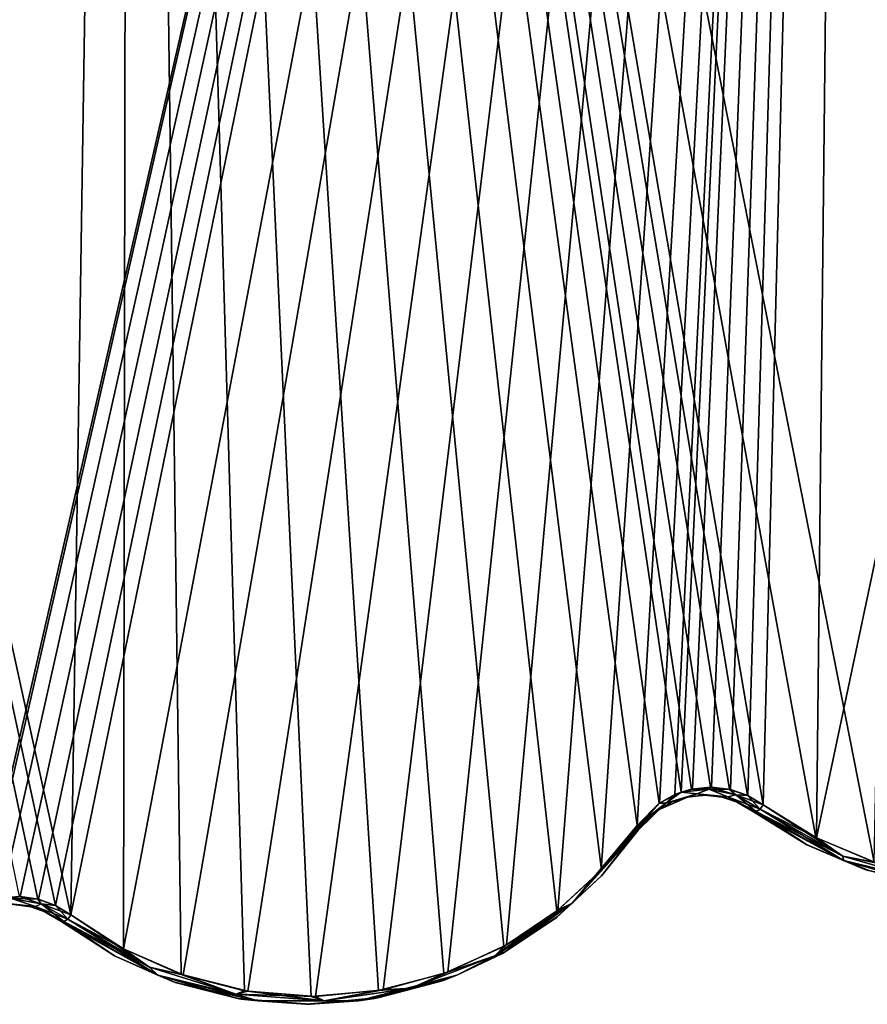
# Model space of a CAD drawing. Header units: millimetres. Extents: x -125 to 125, y -46 to 12.
# Tile 92 of 113: x 78 to 89, y -40 to -27. Entities that reach past the tile are written whole.
import ezdxf

# ---------------------------------------------------------------- set-up
doc = ezdxf.new("R2010")
doc.units = ezdxf.units.MM
doc.header["$LTSCALE"] = 26.699852
for name, color, linetype in [('124', 7, 'CONTINUOUS'), ('125', 7, 'CONTINUOUS'), ('174', 7, 'CONTINUOUS'), ('175', 7, 'CONTINUOUS'), ('182', 7, 'CONTINUOUS'), ('183', 7, 'CONTINUOUS'), ('215', 7, 'CONTINUOUS'), ('216', 7, 'CONTINUOUS'), ('217', 7, 'CONTINUOUS'), ('218', 7, 'CONTINUOUS'), ('235', 7, 'CONTINUOUS'), ('236', 7, 'CONTINUOUS'), ('237', 7, 'CONTINUOUS'), ('238', 7, 'CONTINUOUS')]:
    doc.layers.add(name, color=color, linetype=linetype)

msp = doc.modelspace()

# ---------------------------------------------------------------- linework, layer by layer
at = {"layer": '124', "linetype": 'Continuous'}
for points in [[(87.095, -37.27, 88.338), (87.095, -37.27, -88.338), (87.768, -37.689, -87.672), (87.095, -37.27, 88.338)], [(87.761, -37.685, 87.679), (87.095, -37.27, 88.338), (87.768, -37.689, -87.672), (87.761, -37.685, 87.679)], [(88.497, -37.996, 86.943), (87.761, -37.685, 87.679), (87.768, -37.689, -87.672), (88.497, -37.996, 86.943)], [(88.533, -38.008, -86.908), (88.497, -37.996, 86.943), (87.768, -37.689, -87.672), (88.533, -38.008, -86.908)], [(89.306, -38.191, 86.123), (88.497, -37.996, 86.943), (88.533, -38.008, -86.908), (89.306, -38.191, 86.123)]]:
    msp.add_3dface(points, dxfattribs=at)
at = {"layer": '125', "linetype": 'Continuous'}
for points in [[(85.678, -37.505, -89.843), (85.225, -38.068, 90.25), (85.223, -38.071, -90.252), (85.678, -37.505, -89.843)], [(85.678, -37.505, 89.843), (85.225, -38.068, 90.25), (85.678, -37.505, -89.843), (85.678, -37.505, 89.843)], [(85.225, -38.068, 90.25), (84.664, -38.587, 90.754), (85.223, -38.071, -90.252), (85.225, -38.068, 90.25)], [(85.223, -38.071, -90.252), (84.664, -38.587, 90.754), (84.678, -38.575, -90.741), (85.223, -38.071, -90.252)], [(78.525, -38.634, 96.009), (78.525, -38.634, -96.009), (79.192, -39.064, -95.462), (78.525, -38.634, 96.009)], [(79.191, -39.064, 95.462), (78.525, -38.634, 96.009), (79.192, -39.064, -95.462), (79.191, -39.064, 95.462)], [(84.664, -38.587, 90.754), (83.996, -39.032, 91.35), (84.029, -39.014, -91.321), (84.664, -38.587, 90.754)], [(84.678, -38.575, -90.741), (84.664, -38.587, 90.754), (84.029, -39.014, -91.321), (84.678, -38.575, -90.741)], [(84.029, -39.014, -91.321), (83.996, -39.032, 91.35), (83.43, -39.302, -91.85), (84.029, -39.014, -91.321)], [(79.921, -39.386, 94.856), (79.191, -39.064, 95.462), (79.192, -39.064, -95.462), (79.921, -39.386, 94.856)], [(79.943, -39.393, -94.838), (79.921, -39.386, 94.856), (79.192, -39.064, -95.462), (79.943, -39.393, -94.838)], [(83.996, -39.032, 91.35), (83.43, -39.302, 91.85), (83.43, -39.302, -91.85), (83.996, -39.032, 91.35)], [(83.236, -39.375, 92.02), (82.413, -39.591, 92.738), (82.47, -39.58, -92.689), (83.236, -39.375, 92.02)], [(83.285, -39.358, -91.978), (83.236, -39.375, 92.02), (82.47, -39.58, -92.689), (83.285, -39.358, -91.978)], [(83.43, -39.302, 91.85), (83.236, -39.375, 92.02), (83.285, -39.358, -91.978), (83.43, -39.302, 91.85)], [(83.43, -39.302, -91.85), (83.43, -39.302, 91.85), (83.285, -39.358, -91.978), (83.43, -39.302, -91.85)], [(80.72, -39.591, 94.186), (79.921, -39.386, 94.856), (79.943, -39.393, -94.838), (80.72, -39.591, 94.186)], [(80.761, -39.598, -94.152), (80.72, -39.591, 94.186), (79.943, -39.393, -94.838), (80.761, -39.598, -94.152)], [(81.562, -39.663, 93.471), (80.72, -39.591, 94.186), (80.761, -39.598, -94.152), (81.562, -39.663, 93.471)], [(81.616, -39.663, -93.425), (81.562, -39.663, 93.471), (80.761, -39.598, -94.152), (81.616, -39.663, -93.425)], [(82.413, -39.591, 92.738), (81.562, -39.663, 93.471), (81.616, -39.663, -93.425), (82.413, -39.591, 92.738)], [(82.47, -39.58, -92.689), (82.413, -39.591, 92.738), (81.616, -39.663, -93.425), (82.47, -39.58, -92.689)]]:
    msp.add_3dface(points, dxfattribs=at)
at = {"layer": '174', "linetype": 'Continuous'}
for points in [[(78.156, -38.457, 96.345), (77.946, -38.428, 96.533), (77.956, -38.429, -96.524), (78.156, -38.457, 96.345)], [(78.162, -38.458, -96.339), (78.156, -38.457, 96.345), (77.956, -38.429, -96.524), (78.162, -38.458, -96.339)], [(78.353, -38.527, 96.167), (78.156, -38.457, 96.345), (78.162, -38.458, -96.339), (78.353, -38.527, 96.167)], [(78.353, -38.528, -96.167), (78.353, -38.527, 96.167), (78.162, -38.458, -96.339), (78.353, -38.528, -96.167)], [(78.525, -38.634, -96.009), (78.525, -38.634, 96.009), (78.353, -38.527, 96.167), (78.525, -38.634, -96.009)], [(78.525, -38.634, -96.009), (78.353, -38.527, 96.167), (78.353, -38.528, -96.167), (78.525, -38.634, -96.009)]]:
    msp.add_3dface(points, dxfattribs=at)
at = {"layer": '175', "linetype": 'Continuous'}
for points in [[(86.29, -37.096, 89.207), (85.927, -37.254, 89.588), (86.103, -37.156, -89.405), (86.29, -37.096, 89.207)], [(86.103, -37.156, -89.405), (85.927, -37.254, 89.588), (85.93, -37.252, -89.585), (86.103, -37.156, -89.405)], [(86.302, -37.094, -89.195), (86.29, -37.096, 89.207), (86.103, -37.156, -89.405), (86.302, -37.094, -89.195)], [(86.502, -37.074, 88.982), (86.29, -37.096, 89.207), (86.302, -37.094, -89.195), (86.502, -37.074, 88.982)], [(86.515, -37.074, -88.968), (86.502, -37.074, 88.982), (86.302, -37.094, -89.195), (86.515, -37.074, -88.968)], [(86.718, -37.098, 88.75), (86.502, -37.074, 88.982), (86.515, -37.074, -88.968), (86.718, -37.098, 88.75)], [(86.727, -37.1, -88.74), (86.718, -37.098, 88.75), (86.515, -37.074, -88.968), (86.727, -37.1, -88.74)], [(86.92, -37.166, 88.53), (86.718, -37.098, 88.75), (86.727, -37.1, -88.74), (86.92, -37.166, 88.53)], [(86.922, -37.167, -88.528), (86.92, -37.166, 88.53), (86.727, -37.1, -88.74), (86.922, -37.167, -88.528)], [(87.095, -37.27, -88.338), (87.095, -37.27, 88.338), (86.92, -37.166, 88.53), (87.095, -37.27, -88.338)], [(87.095, -37.27, -88.338), (86.92, -37.166, 88.53), (86.922, -37.167, -88.528), (87.095, -37.27, -88.338)], [(85.927, -37.254, 89.588), (85.678, -37.505, 89.843), (85.93, -37.252, -89.585), (85.927, -37.254, 89.588)], [(85.678, -37.505, 89.843), (85.678, -37.505, -89.843), (85.93, -37.252, -89.585), (85.678, -37.505, 89.843)]]:
    msp.add_3dface(points, dxfattribs=at)
at = {"layer": '182', "color": 253, "linetype": 'Continuous', "true_color": 0xa2afbf}
for points in [[(77.574, -38.407, -96.961), (77.539, -38.422, -96.988), (88.388, 8.942, -88.388), (77.574, -38.407, -96.961)], [(88.388, 8.942, -88.388), (77.539, -38.422, -96.988), (77.936, 8.942, -97.729), (88.388, 8.942, -88.388)], [(77.793, -38.346, -96.787), (77.574, -38.407, -96.961), (88.388, 8.942, -88.388), (77.793, -38.346, -96.787)], [(78.023, -38.33, -96.601), (77.793, -38.346, -96.787), (88.388, 8.942, -88.388), (78.023, -38.33, -96.601)], [(78.25, -38.363, -96.417), (78.023, -38.33, -96.601), (88.388, 8.942, -88.388), (78.25, -38.363, -96.417)], [(78.46, -38.439, -96.245), (78.25, -38.363, -96.417), (88.388, 8.942, -88.388), (78.46, -38.439, -96.245)], [(78.649, -38.556, -96.087), (78.46, -38.439, -96.245), (88.388, 8.942, -88.388), (78.649, -38.556, -96.087)], [(79.303, -38.978, -95.539), (78.649, -38.556, -96.087), (88.388, 8.942, -88.388), (79.303, -38.978, -95.539)], [(80.04, -39.3, -94.914), (79.303, -38.978, -95.539), (88.388, 8.942, -88.388), (80.04, -39.3, -94.914)], [(80.843, -39.501, -94.227), (80.04, -39.3, -94.914), (88.388, 8.942, -88.388), (80.843, -39.501, -94.227)], [(81.68, -39.565, -93.501), (80.843, -39.501, -94.227), (88.388, 8.942, -88.388), (81.68, -39.565, -93.501)], [(82.518, -39.484, -92.764), (81.68, -39.565, -93.501), (88.388, 8.942, -88.388), (82.518, -39.484, -92.764)], [(83.318, -39.266, -92.052), (82.518, -39.484, -92.764), (88.388, 8.942, -88.388), (83.318, -39.266, -92.052)], [(84.047, -38.928, -91.394), (83.318, -39.266, -92.052), (88.388, 8.942, -88.388), (84.047, -38.928, -91.394)], [(84.684, -38.498, -90.814), (84.047, -38.928, -91.394), (88.388, 8.942, -88.388), (84.684, -38.498, -90.814)], [(85.219, -38.004, -90.325), (84.684, -38.498, -90.814), (88.388, 8.942, -88.388), (85.219, -38.004, -90.325)], [(85.665, -37.45, -89.915), (85.219, -38.004, -90.325), (88.388, 8.942, -88.388), (85.665, -37.45, -89.915)], [(85.942, -37.172, -89.657), (85.665, -37.45, -89.915), (88.388, 8.942, -88.388), (85.942, -37.172, -89.657)], [(86.132, -37.066, -89.477), (85.942, -37.172, -89.657), (88.388, 8.942, -88.388), (86.132, -37.066, -89.477)], [(86.21, -37.036, -89.403), (86.132, -37.066, -89.477), (88.388, 8.942, -88.388), (86.21, -37.036, -89.403)], [(86.352, -36.997, -89.267), (86.21, -37.036, -89.403), (88.388, 8.942, -88.388), (86.352, -36.997, -89.267)], [(86.586, -36.975, -89.04), (86.352, -36.997, -89.267), (88.388, 8.942, -88.388), (86.586, -36.975, -89.04)], [(86.82, -37.004, -88.812), (86.586, -36.975, -89.04), (88.388, 8.942, -88.388), (86.82, -37.004, -88.812)], [(87.034, -37.078, -88.599), (86.82, -37.004, -88.812), (88.388, 8.942, -88.388), (87.034, -37.078, -88.599)], [(87.225, -37.191, -88.409), (87.034, -37.078, -88.599), (88.388, 8.942, -88.388), (87.225, -37.191, -88.409)], [(87.885, -37.602, -87.743), (87.225, -37.191, -88.409), (88.388, 8.942, -88.388), (87.885, -37.602, -87.743)], [(97.729, 8.942, -77.936), (87.885, -37.602, -87.743), (88.388, 8.942, -88.388), (97.729, 8.942, -77.936)], [(88.635, -37.914, -86.978), (87.885, -37.602, -87.743), (97.729, 8.942, -77.936), (88.635, -37.914, -86.978)]]:
    msp.add_3dface(points, dxfattribs=at)
at = {"layer": '183', "color": 253, "linetype": 'Continuous', "true_color": 0xa2afbf}
for points in [[(78.243, -38.361, 96.423), (68.264, 8.942, 104.714), (78.011, -38.33, 96.611), (78.243, -38.361, 96.423)], [(78.459, -38.439, 96.245), (68.264, 8.942, 104.714), (78.243, -38.361, 96.423), (78.459, -38.439, 96.245)], [(78.649, -38.556, 96.087), (68.264, 8.942, 104.714), (78.459, -38.439, 96.245), (78.649, -38.556, 96.087)], [(79.38, 8.942, 96.56), (68.264, 8.942, 104.714), (78.649, -38.556, 96.087), (79.38, 8.942, 96.56)], [(79.302, -38.978, 95.539), (79.38, 8.942, 96.56), (78.649, -38.556, 96.087), (79.302, -38.978, 95.539)], [(80.019, -39.293, 94.933), (79.38, 8.942, 96.56), (79.302, -38.978, 95.539), (80.019, -39.293, 94.933)], [(80.802, -39.495, 94.262), (79.38, 8.942, 96.56), (80.019, -39.293, 94.933), (80.802, -39.495, 94.262)], [(81.628, -39.565, 93.547), (79.38, 8.942, 96.56), (80.802, -39.495, 94.262), (81.628, -39.565, 93.547)], [(82.462, -39.494, 92.813), (79.38, 8.942, 96.56), (81.628, -39.565, 93.547), (82.462, -39.494, 92.813)], [(83.27, -39.283, 92.095), (79.38, 8.942, 96.56), (82.462, -39.494, 92.813), (83.27, -39.283, 92.095)], [(84.015, -38.947, 91.424), (79.38, 8.942, 96.56), (83.27, -39.283, 92.095), (84.015, -38.947, 91.424)], [(88.6, -37.903, 87.013), (79.38, 8.942, 96.56), (87.878, -37.598, 87.75), (88.6, -37.903, 87.013)], [(89.53, 8.942, 87.232), (79.38, 8.942, 96.56), (88.6, -37.903, 87.013), (89.53, 8.942, 87.232)], [(84.67, -38.51, 90.827), (79.38, 8.942, 96.56), (84.015, -38.947, 91.424), (84.67, -38.51, 90.827)], [(85.221, -38.002, 90.323), (79.38, 8.942, 96.56), (84.67, -38.51, 90.827), (85.221, -38.002, 90.323)], [(86.21, -37.036, 89.403), (79.38, 8.942, 96.56), (85.939, -37.174, 89.66), (86.21, -37.036, 89.403)], [(86.339, -37, 89.279), (79.38, 8.942, 96.56), (86.21, -37.036, 89.403), (86.339, -37, 89.279)], [(86.572, -36.975, 89.053), (79.38, 8.942, 96.56), (86.339, -37, 89.279), (86.572, -36.975, 89.053)], [(86.81, -37.002, 88.821), (79.38, 8.942, 96.56), (86.572, -36.975, 89.053), (86.81, -37.002, 88.821)], [(87.032, -37.077, 88.602), (79.38, 8.942, 96.56), (86.81, -37.002, 88.821), (87.032, -37.077, 88.602)], [(87.225, -37.191, 88.409), (79.38, 8.942, 96.56), (87.032, -37.077, 88.602), (87.225, -37.191, 88.409)], [(87.878, -37.598, 87.75), (79.38, 8.942, 96.56), (87.225, -37.191, 88.409), (87.878, -37.598, 87.75)], [(85.939, -37.174, 89.66), (79.38, 8.942, 96.56), (85.665, -37.45, 89.915), (85.939, -37.174, 89.66)], [(85.665, -37.45, 89.915), (79.38, 8.942, 96.56), (85.221, -38.002, 90.323), (85.665, -37.45, 89.915)]]:
    msp.add_3dface(points, dxfattribs=at)
at = {"layer": '215', "linetype": 'Continuous'}
for points in [[(77.826, -38.411, 96.717), (78.213, -38.45, 96.378), (77.916, -38.353, 96.684), (77.826, -38.411, 96.717)], [(78.011, -38.33, 96.611), (77.916, -38.353, 96.684), (78.283, -38.417, 96.377), (78.011, -38.33, 96.611)], [(77.916, -38.353, 96.684), (78.213, -38.45, 96.378), (78.283, -38.417, 96.377), (77.916, -38.353, 96.684)], [(78.243, -38.361, 96.423), (78.011, -38.33, 96.611), (78.283, -38.417, 96.377), (78.243, -38.361, 96.423)], [(78.459, -38.439, 96.245), (78.243, -38.361, 96.423), (78.283, -38.417, 96.377), (78.459, -38.439, 96.245)], [(77.946, -38.428, 96.533), (78.156, -38.457, 96.345), (77.826, -38.411, 96.717), (77.946, -38.428, 96.533)], [(77.826, -38.411, 96.717), (78.156, -38.457, 96.345), (78.213, -38.45, 96.378), (77.826, -38.411, 96.717)], [(78.156, -38.457, 96.345), (78.353, -38.527, 96.167), (78.213, -38.45, 96.378), (78.156, -38.457, 96.345)], [(78.213, -38.45, 96.378), (78.564, -38.638, 96.06), (78.283, -38.417, 96.377), (78.213, -38.45, 96.378)], [(78.213, -38.45, 96.378), (78.525, -38.634, 96.009), (78.564, -38.638, 96.06), (78.213, -38.45, 96.378)], [(78.353, -38.527, 96.167), (78.525, -38.634, 96.009), (78.213, -38.45, 96.378), (78.353, -38.527, 96.167)], [(78.283, -38.417, 96.377), (78.564, -38.638, 96.06), (78.612, -38.608, 96.09), (78.283, -38.417, 96.377)], [(78.459, -38.439, 96.245), (78.283, -38.417, 96.377), (78.612, -38.608, 96.09), (78.459, -38.439, 96.245)], [(78.649, -38.556, 96.087), (78.459, -38.439, 96.245), (78.612, -38.608, 96.09), (78.649, -38.556, 96.087)]]:
    msp.add_3dface(points, dxfattribs=at)
at = {"layer": '216', "linetype": 'Continuous'}
for points in [[(84.858, -38.412, 90.626), (85.678, -37.505, 89.843), (85.682, -37.491, 89.87), (84.858, -38.412, 90.626)], [(85.221, -38.002, 90.323), (84.858, -38.412, 90.626), (85.682, -37.491, 89.87), (85.221, -38.002, 90.323)], [(85.225, -38.068, 90.25), (85.678, -37.505, 89.843), (84.858, -38.412, 90.626), (85.225, -38.068, 90.25)], [(85.665, -37.45, 89.915), (85.221, -38.002, 90.323), (85.677, -37.47, 89.898), (85.665, -37.45, 89.915)], [(85.677, -37.47, 89.898), (85.221, -38.002, 90.323), (85.681, -37.481, 89.884), (85.677, -37.47, 89.898)], [(85.221, -38.002, 90.323), (85.682, -37.491, 89.87), (85.681, -37.481, 89.884), (85.221, -38.002, 90.323)], [(85.221, -38.002, 90.323), (84.67, -38.51, 90.827), (84.858, -38.412, 90.626), (85.221, -38.002, 90.323)], [(84.664, -38.587, 90.754), (85.225, -38.068, 90.25), (84.858, -38.412, 90.626), (84.664, -38.587, 90.754)], [(84.015, -38.947, 91.424), (83.902, -39.064, 91.497), (84.858, -38.412, 90.626), (84.015, -38.947, 91.424)], [(83.902, -39.064, 91.497), (84.664, -38.587, 90.754), (84.858, -38.412, 90.626), (83.902, -39.064, 91.497)], [(84.67, -38.51, 90.827), (84.015, -38.947, 91.424), (84.858, -38.412, 90.626), (84.67, -38.51, 90.827)], [(78.525, -38.634, 96.009), (79.191, -39.064, 95.462), (78.564, -38.638, 96.06), (78.525, -38.634, 96.009)], [(78.612, -38.608, 96.09), (78.564, -38.638, 96.06), (79.729, -39.301, 95.081), (78.612, -38.608, 96.09)], [(78.564, -38.638, 96.06), (79.191, -39.064, 95.462), (79.729, -39.301, 95.081), (78.564, -38.638, 96.06)], [(78.649, -38.556, 96.087), (78.612, -38.608, 96.09), (79.623, -39.205, 95.241), (78.649, -38.556, 96.087)], [(78.612, -38.608, 96.09), (79.729, -39.301, 95.081), (79.623, -39.205, 95.241), (78.612, -38.608, 96.09)], [(79.302, -38.978, 95.539), (78.649, -38.556, 96.087), (79.623, -39.205, 95.241), (79.302, -38.978, 95.539)], [(83.996, -39.032, 91.35), (84.664, -38.587, 90.754), (83.902, -39.064, 91.497), (83.996, -39.032, 91.35)], [(80.019, -39.293, 94.933), (79.302, -38.978, 95.539), (79.623, -39.205, 95.241), (80.019, -39.293, 94.933)], [(84.015, -38.947, 91.424), (83.27, -39.283, 92.095), (83.902, -39.064, 91.497), (84.015, -38.947, 91.424)], [(79.191, -39.064, 95.462), (79.921, -39.386, 94.856), (79.729, -39.301, 95.081), (79.191, -39.064, 95.462)], [(83.27, -39.283, 92.095), (82.866, -39.464, 92.427), (83.902, -39.064, 91.497), (83.27, -39.283, 92.095)], [(82.866, -39.464, 92.427), (83.43, -39.302, 91.85), (83.902, -39.064, 91.497), (82.866, -39.464, 92.427)], [(83.43, -39.302, 91.85), (83.996, -39.032, 91.35), (83.902, -39.064, 91.497), (83.43, -39.302, 91.85)], [(79.623, -39.205, 95.241), (79.729, -39.301, 95.081), (80.695, -39.538, 94.326), (79.623, -39.205, 95.241)], [(80.019, -39.293, 94.933), (79.623, -39.205, 95.241), (80.695, -39.538, 94.326), (80.019, -39.293, 94.933)], [(79.729, -39.301, 95.081), (80.965, -39.622, 94.023), (80.695, -39.538, 94.326), (79.729, -39.301, 95.081)], [(80.72, -39.591, 94.186), (80.965, -39.622, 94.023), (79.729, -39.301, 95.081), (80.72, -39.591, 94.186)], [(79.921, -39.386, 94.856), (80.72, -39.591, 94.186), (79.729, -39.301, 95.081), (79.921, -39.386, 94.856)], [(80.802, -39.495, 94.262), (80.019, -39.293, 94.933), (80.695, -39.538, 94.326), (80.802, -39.495, 94.262)], [(82.214, -39.619, 92.932), (83.43, -39.302, 91.85), (82.866, -39.464, 92.427), (82.214, -39.619, 92.932)], [(83.236, -39.375, 92.02), (83.43, -39.302, 91.85), (82.214, -39.619, 92.932), (83.236, -39.375, 92.02)], [(82.413, -39.591, 92.738), (83.236, -39.375, 92.02), (82.214, -39.619, 92.932), (82.413, -39.591, 92.738)], [(83.27, -39.283, 92.095), (82.462, -39.494, 92.813), (82.866, -39.464, 92.427), (83.27, -39.283, 92.095)], [(80.802, -39.495, 94.262), (80.695, -39.538, 94.326), (81.787, -39.622, 93.379), (80.802, -39.495, 94.262)], [(81.628, -39.565, 93.547), (80.802, -39.495, 94.262), (81.787, -39.622, 93.379), (81.628, -39.565, 93.547)], [(82.462, -39.494, 92.813), (81.628, -39.565, 93.547), (81.787, -39.622, 93.379), (82.462, -39.494, 92.813)], [(82.462, -39.494, 92.813), (81.787, -39.622, 93.379), (82.866, -39.464, 92.427), (82.462, -39.494, 92.813)], [(81.787, -39.622, 93.379), (82.214, -39.619, 92.932), (82.866, -39.464, 92.427), (81.787, -39.622, 93.379)], [(80.695, -39.538, 94.326), (80.965, -39.622, 94.023), (81.787, -39.622, 93.379), (80.695, -39.538, 94.326)], [(80.72, -39.591, 94.186), (81.562, -39.663, 93.471), (80.965, -39.622, 94.023), (80.72, -39.591, 94.186)], [(80.965, -39.622, 94.023), (82.214, -39.619, 92.932), (81.787, -39.622, 93.379), (80.965, -39.622, 94.023)], [(81.562, -39.663, 93.471), (82.214, -39.619, 92.932), (80.965, -39.622, 94.023), (81.562, -39.663, 93.471)], [(81.562, -39.663, 93.471), (82.413, -39.591, 92.738), (82.214, -39.619, 92.932), (81.562, -39.663, 93.471)]]:
    msp.add_3dface(points, dxfattribs=at)
at = {"layer": '217', "linetype": 'Continuous'}
for points in [[(86.21, -37.036, 89.403), (85.939, -37.174, 89.66), (86.019, -37.172, 89.564), (86.21, -37.036, 89.403)], [(86.21, -37.036, 89.403), (86.019, -37.172, 89.564), (86.404, -37.056, 89.172), (86.21, -37.036, 89.403)], [(86.019, -37.172, 89.564), (86.29, -37.096, 89.207), (86.404, -37.056, 89.172), (86.019, -37.172, 89.564)], [(86.339, -37, 89.279), (86.21, -37.036, 89.403), (86.554, -36.997, 89.067), (86.339, -37, 89.279)], [(86.21, -37.036, 89.403), (86.404, -37.056, 89.172), (86.554, -36.997, 89.067), (86.21, -37.036, 89.403)], [(86.29, -37.096, 89.207), (86.502, -37.074, 88.982), (86.404, -37.056, 89.172), (86.29, -37.096, 89.207)], [(86.572, -36.975, 89.053), (86.339, -37, 89.279), (86.554, -36.997, 89.067), (86.572, -36.975, 89.053)], [(86.404, -37.056, 89.172), (86.788, -37.093, 88.769), (86.554, -36.997, 89.067), (86.404, -37.056, 89.172)], [(86.404, -37.056, 89.172), (86.718, -37.098, 88.75), (86.788, -37.093, 88.769), (86.404, -37.056, 89.172)], [(86.502, -37.074, 88.982), (86.718, -37.098, 88.75), (86.404, -37.056, 89.172), (86.502, -37.074, 88.982)], [(86.572, -36.975, 89.053), (86.554, -36.997, 89.067), (86.887, -37.068, 88.731), (86.572, -36.975, 89.053)], [(86.554, -36.997, 89.067), (86.788, -37.093, 88.769), (86.887, -37.068, 88.731), (86.554, -36.997, 89.067)], [(86.81, -37.002, 88.821), (86.572, -36.975, 89.053), (86.887, -37.068, 88.731), (86.81, -37.002, 88.821)], [(87.032, -37.077, 88.602), (86.81, -37.002, 88.821), (86.887, -37.068, 88.731), (87.032, -37.077, 88.602)], [(85.665, -37.45, 89.915), (85.677, -37.47, 89.898), (86.019, -37.172, 89.564), (85.665, -37.45, 89.915)], [(85.939, -37.174, 89.66), (85.665, -37.45, 89.915), (86.019, -37.172, 89.564), (85.939, -37.174, 89.66)], [(85.677, -37.47, 89.898), (85.927, -37.254, 89.588), (86.019, -37.172, 89.564), (85.677, -37.47, 89.898)], [(85.927, -37.254, 89.588), (86.29, -37.096, 89.207), (86.019, -37.172, 89.564), (85.927, -37.254, 89.588)], [(86.718, -37.098, 88.75), (86.92, -37.166, 88.53), (86.788, -37.093, 88.769), (86.718, -37.098, 88.75)], [(86.788, -37.093, 88.769), (87.139, -37.276, 88.386), (86.887, -37.068, 88.731), (86.788, -37.093, 88.769)], [(86.92, -37.166, 88.53), (87.095, -37.27, 88.338), (86.788, -37.093, 88.769), (86.92, -37.166, 88.53)], [(86.788, -37.093, 88.769), (87.095, -37.27, 88.338), (87.139, -37.276, 88.386), (86.788, -37.093, 88.769)], [(86.887, -37.068, 88.731), (87.139, -37.276, 88.386), (87.189, -37.245, 88.413), (86.887, -37.068, 88.731)], [(87.032, -37.077, 88.602), (86.887, -37.068, 88.731), (87.189, -37.245, 88.413), (87.032, -37.077, 88.602)], [(87.225, -37.191, 88.409), (87.032, -37.077, 88.602), (87.189, -37.245, 88.413), (87.225, -37.191, 88.409)], [(85.927, -37.254, 89.588), (85.677, -37.47, 89.898), (85.681, -37.481, 89.884), (85.927, -37.254, 89.588)], [(85.678, -37.505, 89.843), (85.927, -37.254, 89.588), (85.682, -37.491, 89.87), (85.678, -37.505, 89.843)], [(85.682, -37.491, 89.87), (85.927, -37.254, 89.588), (85.681, -37.481, 89.884), (85.682, -37.491, 89.87)]]:
    msp.add_3dface(points, dxfattribs=at)
at = {"layer": '218', "linetype": 'Continuous'}
for points in [[(87.095, -37.27, 88.338), (87.761, -37.685, 87.679), (87.139, -37.276, 88.386), (87.095, -37.27, 88.338)], [(87.189, -37.245, 88.413), (87.139, -37.276, 88.386), (88.222, -37.883, 87.289), (87.189, -37.245, 88.413)], [(87.139, -37.276, 88.386), (87.761, -37.685, 87.679), (88.222, -37.883, 87.289), (87.139, -37.276, 88.386)], [(87.225, -37.191, 88.409), (87.189, -37.245, 88.413), (88.213, -37.827, 87.377), (87.225, -37.191, 88.409)], [(87.189, -37.245, 88.413), (88.222, -37.883, 87.289), (88.213, -37.827, 87.377), (87.189, -37.245, 88.413)], [(87.878, -37.598, 87.75), (87.225, -37.191, 88.409), (88.213, -37.827, 87.377), (87.878, -37.598, 87.75)], [(88.6, -37.903, 87.013), (87.878, -37.598, 87.75), (88.213, -37.827, 87.377), (88.6, -37.903, 87.013)], [(87.761, -37.685, 87.679), (88.497, -37.996, 86.943), (88.222, -37.883, 87.289), (87.761, -37.685, 87.679)], [(88.213, -37.827, 87.377), (88.222, -37.883, 87.289), (89.284, -38.14, 86.275), (88.213, -37.827, 87.377)], [(88.6, -37.903, 87.013), (88.213, -37.827, 87.377), (89.284, -38.14, 86.275), (88.6, -37.903, 87.013)], [(89.306, -38.191, 86.123), (89.354, -38.193, 86.123), (88.222, -37.883, 87.289), (89.306, -38.191, 86.123)], [(88.222, -37.883, 87.289), (89.354, -38.193, 86.123), (89.284, -38.14, 86.275), (88.222, -37.883, 87.289)], [(88.497, -37.996, 86.943), (89.306, -38.191, 86.123), (88.222, -37.883, 87.289), (88.497, -37.996, 86.943)]]:
    msp.add_3dface(points, dxfattribs=at)
at = {"layer": '235', "linetype": 'Continuous'}
for points in [[(88.222, -37.883, -87.29), (87.095, -37.27, -88.338), (87.139, -37.276, -88.386), (88.222, -37.883, -87.29)], [(87.768, -37.689, -87.672), (87.095, -37.27, -88.338), (88.222, -37.883, -87.29), (87.768, -37.689, -87.672)], [(88.213, -37.827, -87.377), (87.139, -37.276, -88.386), (87.189, -37.245, -88.413), (88.213, -37.827, -87.377)], [(88.222, -37.883, -87.29), (87.139, -37.276, -88.386), (88.213, -37.827, -87.377), (88.222, -37.883, -87.29)], [(87.225, -37.191, -88.409), (87.885, -37.602, -87.743), (87.189, -37.245, -88.413), (87.225, -37.191, -88.409)], [(87.885, -37.602, -87.743), (88.213, -37.827, -87.377), (87.189, -37.245, -88.413), (87.885, -37.602, -87.743)], [(87.885, -37.602, -87.743), (88.635, -37.914, -86.978), (88.213, -37.827, -87.377), (87.885, -37.602, -87.743)], [(88.533, -38.008, -86.908), (87.768, -37.689, -87.672), (88.222, -37.883, -87.29), (88.533, -38.008, -86.908)], [(89.284, -38.14, -86.275), (88.222, -37.883, -87.29), (88.213, -37.827, -87.377), (89.284, -38.14, -86.275)], [(88.635, -37.914, -86.978), (89.284, -38.14, -86.275), (88.213, -37.827, -87.377), (88.635, -37.914, -86.978)], [(89.354, -38.193, -86.123), (88.533, -38.008, -86.908), (88.222, -37.883, -87.29), (89.354, -38.193, -86.123)], [(89.354, -38.193, -86.123), (88.222, -37.883, -87.29), (89.284, -38.14, -86.275), (89.354, -38.193, -86.123)]]:
    msp.add_3dface(points, dxfattribs=at)
at = {"layer": '236', "linetype": 'Continuous'}
for points in [[(85.942, -37.172, -89.657), (86.132, -37.066, -89.477), (86.019, -37.172, -89.564), (85.942, -37.172, -89.657)], [(86.21, -37.036, -89.403), (86.404, -37.056, -89.172), (86.019, -37.172, -89.564), (86.21, -37.036, -89.403)], [(86.132, -37.066, -89.477), (86.21, -37.036, -89.403), (86.019, -37.172, -89.564), (86.132, -37.066, -89.477)], [(86.404, -37.056, -89.172), (86.103, -37.156, -89.405), (86.019, -37.172, -89.564), (86.404, -37.056, -89.172)], [(86.302, -37.094, -89.195), (86.103, -37.156, -89.405), (86.404, -37.056, -89.172), (86.302, -37.094, -89.195)], [(86.404, -37.056, -89.172), (86.21, -37.036, -89.403), (86.555, -36.997, -89.067), (86.404, -37.056, -89.172)], [(86.21, -37.036, -89.403), (86.352, -36.997, -89.267), (86.555, -36.997, -89.067), (86.21, -37.036, -89.403)], [(86.515, -37.074, -88.968), (86.302, -37.094, -89.195), (86.404, -37.056, -89.172), (86.515, -37.074, -88.968)], [(86.352, -36.997, -89.267), (86.586, -36.975, -89.04), (86.555, -36.997, -89.067), (86.352, -36.997, -89.267)], [(86.788, -37.093, -88.769), (86.404, -37.056, -89.172), (86.555, -36.997, -89.067), (86.788, -37.093, -88.769)], [(86.788, -37.093, -88.769), (86.515, -37.074, -88.968), (86.404, -37.056, -89.172), (86.788, -37.093, -88.769)], [(86.586, -36.975, -89.04), (86.82, -37.004, -88.812), (86.555, -36.997, -89.067), (86.586, -36.975, -89.04)], [(86.887, -37.068, -88.73), (86.788, -37.093, -88.769), (86.555, -36.997, -89.067), (86.887, -37.068, -88.73)], [(86.82, -37.004, -88.812), (86.887, -37.068, -88.73), (86.555, -36.997, -89.067), (86.82, -37.004, -88.812)], [(86.82, -37.004, -88.812), (87.034, -37.078, -88.599), (86.887, -37.068, -88.73), (86.82, -37.004, -88.812)], [(85.665, -37.45, -89.915), (85.942, -37.172, -89.657), (85.677, -37.47, -89.898), (85.665, -37.45, -89.915)], [(85.677, -37.47, -89.898), (86.019, -37.172, -89.564), (85.681, -37.481, -89.884), (85.677, -37.47, -89.898)], [(85.942, -37.172, -89.657), (86.019, -37.172, -89.564), (85.677, -37.47, -89.898), (85.942, -37.172, -89.657)], [(86.019, -37.172, -89.564), (85.678, -37.505, -89.843), (85.682, -37.491, -89.87), (86.019, -37.172, -89.564)], [(85.93, -37.252, -89.585), (85.678, -37.505, -89.843), (86.019, -37.172, -89.564), (85.93, -37.252, -89.585)], [(85.681, -37.481, -89.884), (86.019, -37.172, -89.564), (85.682, -37.491, -89.87), (85.681, -37.481, -89.884)], [(86.103, -37.156, -89.405), (85.93, -37.252, -89.585), (86.019, -37.172, -89.564), (86.103, -37.156, -89.405)], [(86.727, -37.1, -88.74), (86.515, -37.074, -88.968), (86.788, -37.093, -88.769), (86.727, -37.1, -88.74)], [(86.922, -37.167, -88.528), (86.727, -37.1, -88.74), (86.788, -37.093, -88.769), (86.922, -37.167, -88.528)], [(87.189, -37.245, -88.413), (86.788, -37.093, -88.769), (86.887, -37.068, -88.73), (87.189, -37.245, -88.413)], [(87.189, -37.245, -88.413), (87.139, -37.276, -88.386), (86.788, -37.093, -88.769), (87.189, -37.245, -88.413)], [(87.139, -37.276, -88.386), (86.922, -37.167, -88.528), (86.788, -37.093, -88.769), (87.139, -37.276, -88.386)], [(87.225, -37.191, -88.409), (87.189, -37.245, -88.413), (86.887, -37.068, -88.73), (87.225, -37.191, -88.409)], [(87.034, -37.078, -88.599), (87.225, -37.191, -88.409), (86.887, -37.068, -88.73), (87.034, -37.078, -88.599)], [(87.095, -37.27, -88.338), (86.922, -37.167, -88.528), (87.139, -37.276, -88.386), (87.095, -37.27, -88.338)]]:
    msp.add_3dface(points, dxfattribs=at)
at = {"layer": '237', "linetype": 'Continuous'}
for points in [[(85.219, -38.004, -90.325), (85.665, -37.45, -89.915), (84.858, -38.412, -90.626), (85.219, -38.004, -90.325)], [(85.665, -37.45, -89.915), (85.677, -37.47, -89.898), (84.858, -38.412, -90.626), (85.665, -37.45, -89.915)], [(85.677, -37.47, -89.898), (85.681, -37.481, -89.884), (84.858, -38.412, -90.626), (85.677, -37.47, -89.898)], [(85.681, -37.481, -89.884), (85.682, -37.491, -89.87), (84.858, -38.412, -90.626), (85.681, -37.481, -89.884)], [(85.682, -37.491, -89.87), (85.223, -38.071, -90.252), (84.858, -38.412, -90.626), (85.682, -37.491, -89.87)], [(85.678, -37.505, -89.843), (85.223, -38.071, -90.252), (85.682, -37.491, -89.87), (85.678, -37.505, -89.843)], [(84.684, -38.498, -90.814), (85.219, -38.004, -90.325), (84.858, -38.412, -90.626), (84.684, -38.498, -90.814)], [(85.223, -38.071, -90.252), (84.678, -38.575, -90.741), (84.858, -38.412, -90.626), (85.223, -38.071, -90.252)], [(84.684, -38.498, -90.814), (84.858, -38.412, -90.626), (83.902, -39.064, -91.497), (84.684, -38.498, -90.814)], [(84.858, -38.412, -90.626), (84.029, -39.014, -91.321), (83.902, -39.064, -91.497), (84.858, -38.412, -90.626)], [(84.047, -38.928, -91.394), (84.684, -38.498, -90.814), (83.902, -39.064, -91.497), (84.047, -38.928, -91.394)], [(84.678, -38.575, -90.741), (84.029, -39.014, -91.321), (84.858, -38.412, -90.626), (84.678, -38.575, -90.741)], [(79.192, -39.064, -95.462), (78.525, -38.634, -96.009), (79.729, -39.301, -95.081), (79.192, -39.064, -95.462)], [(79.729, -39.301, -95.081), (78.525, -38.634, -96.009), (78.564, -38.638, -96.06), (79.729, -39.301, -95.081)], [(79.623, -39.205, -95.241), (78.564, -38.638, -96.06), (78.612, -38.608, -96.09), (79.623, -39.205, -95.241)], [(79.729, -39.301, -95.081), (78.564, -38.638, -96.06), (79.623, -39.205, -95.241), (79.729, -39.301, -95.081)], [(78.649, -38.556, -96.087), (79.303, -38.978, -95.539), (78.612, -38.608, -96.09), (78.649, -38.556, -96.087)], [(79.303, -38.978, -95.539), (79.623, -39.205, -95.241), (78.612, -38.608, -96.09), (79.303, -38.978, -95.539)], [(79.303, -38.978, -95.539), (80.04, -39.3, -94.914), (79.623, -39.205, -95.241), (79.303, -38.978, -95.539)], [(83.318, -39.266, -92.052), (84.047, -38.928, -91.394), (83.902, -39.064, -91.497), (83.318, -39.266, -92.052)], [(84.029, -39.014, -91.321), (83.43, -39.302, -91.85), (83.902, -39.064, -91.497), (84.029, -39.014, -91.321)], [(79.943, -39.393, -94.838), (79.192, -39.064, -95.462), (79.729, -39.301, -95.081), (79.943, -39.393, -94.838)], [(83.902, -39.064, -91.497), (83.43, -39.302, -91.85), (82.866, -39.464, -92.427), (83.902, -39.064, -91.497)], [(83.318, -39.266, -92.052), (83.902, -39.064, -91.497), (82.866, -39.464, -92.427), (83.318, -39.266, -92.052)], [(80.04, -39.3, -94.914), (80.695, -39.538, -94.326), (79.623, -39.205, -95.241), (80.04, -39.3, -94.914)], [(80.695, -39.538, -94.326), (79.729, -39.301, -95.081), (79.623, -39.205, -95.241), (80.695, -39.538, -94.326)], [(80.965, -39.622, -94.023), (79.729, -39.301, -95.081), (80.695, -39.538, -94.326), (80.965, -39.622, -94.023)], [(80.965, -39.622, -94.023), (79.943, -39.393, -94.838), (79.729, -39.301, -95.081), (80.965, -39.622, -94.023)], [(80.04, -39.3, -94.914), (80.843, -39.501, -94.227), (80.695, -39.538, -94.326), (80.04, -39.3, -94.914)], [(83.43, -39.302, -91.85), (82.214, -39.619, -92.933), (82.866, -39.464, -92.427), (83.43, -39.302, -91.85)], [(83.43, -39.302, -91.85), (82.47, -39.58, -92.689), (82.214, -39.619, -92.933), (83.43, -39.302, -91.85)], [(83.43, -39.302, -91.85), (83.285, -39.358, -91.978), (82.47, -39.58, -92.689), (83.43, -39.302, -91.85)], [(82.518, -39.484, -92.764), (83.318, -39.266, -92.052), (82.866, -39.464, -92.427), (82.518, -39.484, -92.764)], [(80.761, -39.598, -94.152), (79.943, -39.393, -94.838), (80.965, -39.622, -94.023), (80.761, -39.598, -94.152)], [(80.843, -39.501, -94.227), (81.68, -39.565, -93.501), (80.695, -39.538, -94.326), (80.843, -39.501, -94.227)], [(81.68, -39.565, -93.501), (82.518, -39.484, -92.764), (81.787, -39.622, -93.379), (81.68, -39.565, -93.501)], [(82.866, -39.464, -92.427), (82.214, -39.619, -92.933), (81.787, -39.622, -93.379), (82.866, -39.464, -92.427)], [(82.518, -39.484, -92.764), (82.866, -39.464, -92.427), (81.787, -39.622, -93.379), (82.518, -39.484, -92.764)], [(81.787, -39.622, -93.379), (80.965, -39.622, -94.023), (80.695, -39.538, -94.326), (81.787, -39.622, -93.379)], [(81.68, -39.565, -93.501), (81.787, -39.622, -93.379), (80.695, -39.538, -94.326), (81.68, -39.565, -93.501)], [(81.616, -39.663, -93.425), (80.761, -39.598, -94.152), (80.965, -39.622, -94.023), (81.616, -39.663, -93.425)], [(82.214, -39.619, -92.933), (80.965, -39.622, -94.023), (81.787, -39.622, -93.379), (82.214, -39.619, -92.933)], [(82.214, -39.619, -92.933), (81.616, -39.663, -93.425), (80.965, -39.622, -94.023), (82.214, -39.619, -92.933)], [(82.47, -39.58, -92.689), (81.616, -39.663, -93.425), (82.214, -39.619, -92.933), (82.47, -39.58, -92.689)]]:
    msp.add_3dface(points, dxfattribs=at)
at = {"layer": '238', "linetype": 'Continuous'}
for points in [[(77.793, -38.346, -96.787), (78.023, -38.33, -96.601), (77.916, -38.353, -96.684), (77.793, -38.346, -96.787)], [(78.213, -38.45, -96.378), (77.826, -38.411, -96.717), (77.916, -38.353, -96.684), (78.213, -38.45, -96.378)], [(78.023, -38.33, -96.601), (78.25, -38.363, -96.417), (77.916, -38.353, -96.684), (78.023, -38.33, -96.601)], [(78.283, -38.417, -96.377), (78.213, -38.45, -96.378), (77.916, -38.353, -96.684), (78.283, -38.417, -96.377)], [(78.25, -38.363, -96.417), (78.283, -38.417, -96.377), (77.916, -38.353, -96.684), (78.25, -38.363, -96.417)], [(78.25, -38.363, -96.417), (78.46, -38.439, -96.245), (78.283, -38.417, -96.377), (78.25, -38.363, -96.417)], [(78.213, -38.45, -96.378), (77.956, -38.429, -96.524), (77.826, -38.411, -96.717), (78.213, -38.45, -96.378)], [(78.162, -38.458, -96.339), (77.956, -38.429, -96.524), (78.213, -38.45, -96.378), (78.162, -38.458, -96.339)], [(78.353, -38.528, -96.167), (78.162, -38.458, -96.339), (78.213, -38.45, -96.378), (78.353, -38.528, -96.167)], [(78.612, -38.608, -96.09), (78.213, -38.45, -96.378), (78.283, -38.417, -96.377), (78.612, -38.608, -96.09)], [(78.564, -38.638, -96.06), (78.353, -38.528, -96.167), (78.213, -38.45, -96.378), (78.564, -38.638, -96.06)], [(78.612, -38.608, -96.09), (78.564, -38.638, -96.06), (78.213, -38.45, -96.378), (78.612, -38.608, -96.09)], [(78.649, -38.556, -96.087), (78.612, -38.608, -96.09), (78.283, -38.417, -96.377), (78.649, -38.556, -96.087)], [(78.46, -38.439, -96.245), (78.649, -38.556, -96.087), (78.283, -38.417, -96.377), (78.46, -38.439, -96.245)], [(78.525, -38.634, -96.009), (78.353, -38.528, -96.167), (78.564, -38.638, -96.06), (78.525, -38.634, -96.009)]]:
    msp.add_3dface(points, dxfattribs=at)

doc.saveas('drawing.dxf')
